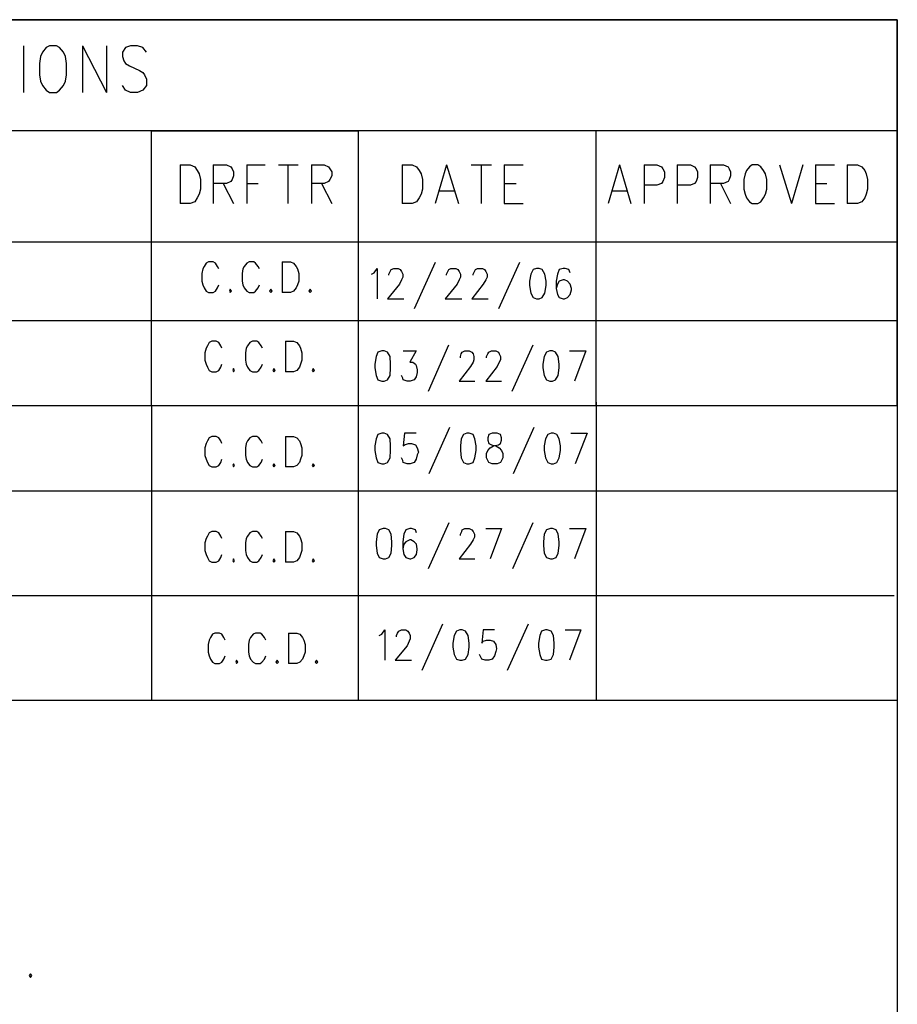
# Model space of a CAD drawing. Extents: x 11.9 to 28.1, y 10.8 to 21.2.
# Tile 43 of 43: x 26.7 to 28.1, y 19.6 to 21.2. Entities that reach past the tile are written whole.
import ezdxf

# ---------------------------------------------------------------- set-up
doc = ezdxf.new("R2010")
doc.units = 0
doc.header["$MEASUREMENT"] = 0
doc.layers.add('LAYNR1', color=2, linetype='Continuous')

msp = doc.modelspace()

# ---------------------------------------------------------------- linework, layer by layer
at = {"layer": 'LAYNR1', "color": 7}
for points in [[(11.892, 21.199), (28.093, 21.199)], [(28.093, 21.199), (25.093, 21.199)], [(28.093, 21.199), (28.093, 10.799)], [(28.093, 20.591), (28.093, 21.199)], [(26.715, 21.158), (26.715, 21.084)], [(26.756, 21.158), (26.751, 21.155), (26.745, 21.148), (26.742, 21.141)], [(26.781, 21.141), (26.778, 21.148), (26.772, 21.155), (26.767, 21.158), (26.756, 21.158)], [(26.808, 21.158), (26.808, 21.084)], [(26.808, 21.158), (26.846, 21.084)], [(26.846, 21.158), (26.846, 21.084)], [(26.909, 21.148), (26.903, 21.155), (26.895, 21.158), (26.884, 21.158), (26.876, 21.155), (26.871, 21.148), (26.871, 21.141)], [(26.742, 21.141), (26.74, 21.13), (26.74, 21.112)], [(26.783, 21.112), (26.783, 21.13), (26.781, 21.141)], [(26.871, 21.141), (26.873, 21.134), (26.876, 21.13), (26.882, 21.126), (26.898, 21.119), (26.903, 21.116), (26.906, 21.112)], [(26.74, 21.112), (26.742, 21.102), (26.745, 21.095), (26.751, 21.088), (26.756, 21.084)], [(26.767, 21.084), (26.772, 21.088), (26.778, 21.095), (26.781, 21.102), (26.783, 21.112)], [(26.906, 21.112), (26.909, 21.105), (26.909, 21.095), (26.903, 21.088), (26.895, 21.084)], [(26.756, 21.084), (26.767, 21.084)], [(26.884, 21.084), (26.876, 21.088), (26.871, 21.095)], [(26.895, 21.084), (26.884, 21.084)], [(28.093, 21.024), (25.093, 21.024)], [(26.917, 20.591), (26.917, 21.024)], [(26.917, 21.024), (27.243, 21.024)], [(27.243, 21.024), (27.243, 20.591)], [(27.618, 20.591), (27.618, 21.024)], [(28.093, 20.599), (28.093, 21.024)], [(26.962, 20.97), (26.962, 20.909)], [(26.962, 20.97), (26.978, 20.97), (26.985, 20.967), (26.989, 20.961), (26.992, 20.956)], [(26.992, 20.956), (26.994, 20.947), (26.994, 20.932)], [(27.014, 20.97), (27.014, 20.909)], [(27.014, 20.97), (27.035, 20.97), (27.042, 20.967), (27.044, 20.964), (27.046, 20.959), (27.046, 20.953), (27.044, 20.947), (27.042, 20.944), (27.035, 20.941), (27.014, 20.941)], [(27.067, 20.97), (27.067, 20.909)], [(27.067, 20.97), (27.096, 20.97)], [(27.117, 20.97), (27.148, 20.97)], [(27.132, 20.97), (27.132, 20.909)], [(27.169, 20.97), (27.169, 20.909)], [(27.169, 20.97), (27.189, 20.97), (27.196, 20.967), (27.198, 20.964), (27.201, 20.959), (27.201, 20.953), (27.198, 20.947), (27.196, 20.944), (27.189, 20.941), (27.169, 20.941)], [(27.312, 20.97), (27.312, 20.909)], [(27.312, 20.97), (27.328, 20.97), (27.335, 20.967), (27.339, 20.961), (27.342, 20.956)], [(27.342, 20.956), (27.344, 20.947), (27.344, 20.932)], [(27.382, 20.97), (27.364, 20.909)], [(27.382, 20.97), (27.401, 20.909)], [(27.421, 20.97), (27.453, 20.97)], [(27.437, 20.97), (27.437, 20.909)], [(27.473, 20.97), (27.473, 20.909)], [(27.473, 20.97), (27.503, 20.97)], [(27.655, 20.97), (27.637, 20.909)], [(27.655, 20.97), (27.673, 20.909)], [(27.694, 20.97), (27.694, 20.909)], [(27.694, 20.97), (27.714, 20.97), (27.721, 20.967), (27.723, 20.964), (27.726, 20.959), (27.726, 20.95), (27.723, 20.944), (27.721, 20.941), (27.714, 20.938), (27.694, 20.938)], [(27.746, 20.97), (27.746, 20.909)], [(27.746, 20.97), (27.767, 20.97), (27.773, 20.967), (27.776, 20.964), (27.778, 20.959), (27.778, 20.95), (27.776, 20.944), (27.773, 20.941), (27.767, 20.938), (27.746, 20.938)], [(27.798, 20.97), (27.798, 20.909)], [(27.798, 20.97), (27.819, 20.97), (27.826, 20.967), (27.828, 20.964), (27.83, 20.959), (27.83, 20.953), (27.828, 20.947), (27.826, 20.944), (27.819, 20.941), (27.798, 20.941)], [(27.853, 20.956), (27.851, 20.947), (27.851, 20.932)], [(27.864, 20.97), (27.86, 20.967), (27.855, 20.961), (27.853, 20.956)], [(27.885, 20.956), (27.882, 20.961), (27.878, 20.967), (27.873, 20.97), (27.864, 20.97)], [(27.887, 20.932), (27.887, 20.947), (27.885, 20.956)], [(27.907, 20.97), (27.926, 20.909)], [(27.944, 20.97), (27.926, 20.909)], [(27.964, 20.97), (27.964, 20.909)], [(27.964, 20.97), (27.994, 20.97)], [(28.014, 20.97), (28.014, 20.909)], [(28.014, 20.97), (28.03, 20.97), (28.037, 20.967), (28.042, 20.961), (28.044, 20.956)], [(28.044, 20.956), (28.046, 20.947), (28.046, 20.932)], [(27.03, 20.941), (27.046, 20.909)], [(27.067, 20.941), (27.085, 20.941)], [(27.185, 20.941), (27.201, 20.909)], [(27.473, 20.941), (27.492, 20.941)], [(27.814, 20.941), (27.83, 20.909)], [(27.964, 20.941), (27.982, 20.941)], [(26.994, 20.932), (26.992, 20.924), (26.989, 20.918), (26.985, 20.912), (26.978, 20.909)], [(27.344, 20.932), (27.342, 20.924), (27.339, 20.918), (27.335, 20.912), (27.328, 20.909)], [(27.371, 20.929), (27.394, 20.929)], [(27.644, 20.929), (27.667, 20.929)], [(27.851, 20.932), (27.853, 20.924), (27.855, 20.918), (27.86, 20.912), (27.864, 20.909)], [(27.873, 20.909), (27.878, 20.912), (27.882, 20.918), (27.885, 20.924), (27.887, 20.932)], [(28.046, 20.932), (28.044, 20.924), (28.042, 20.918), (28.037, 20.912), (28.03, 20.909)], [(26.978, 20.909), (26.962, 20.909)], [(27.328, 20.909), (27.312, 20.909)], [(27.473, 20.909), (27.503, 20.909)], [(27.864, 20.909), (27.873, 20.909)], [(27.964, 20.909), (27.994, 20.909)], [(28.03, 20.909), (28.014, 20.909)], [(25.093, 20.849), (28.093, 20.849)], [(28.093, 20.849), (28.093, 20.724)], [(27.023, 20.806), (27.021, 20.81), (27.018, 20.815), (27.014, 20.817), (27.007, 20.817), (27.003, 20.815), (27, 20.81), (26.998, 20.806)], [(27.087, 20.806), (27.085, 20.81), (27.081, 20.815), (27.078, 20.817), (27.071, 20.817), (27.067, 20.815), (27.063, 20.81), (27.061, 20.806)], [(27.123, 20.817), (27.123, 20.769)], [(27.123, 20.817), (27.136, 20.817), (27.141, 20.815), (27.145, 20.81), (27.147, 20.806)], [(26.998, 20.806), (26.996, 20.799), (26.996, 20.787)], [(27.061, 20.806), (27.06, 20.799), (27.06, 20.787)], [(27.147, 20.806), (27.149, 20.799), (27.149, 20.787)], [(27.264, 20.798), (27.268, 20.8), (27.273, 20.807), (27.273, 20.759)], [(27.291, 20.796), (27.291, 20.798), (27.293, 20.802), (27.295, 20.805), (27.299, 20.807), (27.306, 20.807), (27.309, 20.805), (27.311, 20.802), (27.313, 20.798), (27.313, 20.793), (27.311, 20.789), (27.308, 20.782), (27.289, 20.759)], [(27.364, 20.816), (27.331, 20.743)], [(27.382, 20.796), (27.382, 20.798), (27.384, 20.802), (27.386, 20.805), (27.389, 20.807), (27.397, 20.807), (27.4, 20.805), (27.402, 20.802), (27.404, 20.798), (27.404, 20.793), (27.402, 20.789), (27.399, 20.782), (27.38, 20.759)], [(27.424, 20.796), (27.424, 20.798), (27.426, 20.802), (27.428, 20.805), (27.431, 20.807), (27.439, 20.807), (27.442, 20.805), (27.444, 20.802), (27.446, 20.798), (27.446, 20.793), (27.444, 20.789), (27.44, 20.782), (27.422, 20.759)], [(27.497, 20.816), (27.464, 20.743)], [(27.524, 20.807), (27.519, 20.805), (27.515, 20.798), (27.513, 20.787), (27.513, 20.78), (27.515, 20.768), (27.519, 20.761), (27.524, 20.759)], [(27.528, 20.759), (27.533, 20.761), (27.537, 20.768), (27.539, 20.78), (27.539, 20.787), (27.537, 20.798), (27.533, 20.805), (27.528, 20.807), (27.524, 20.807)], [(27.577, 20.8), (27.575, 20.805), (27.569, 20.807), (27.566, 20.807), (27.56, 20.805), (27.557, 20.798), (27.555, 20.787), (27.555, 20.775), (27.557, 20.766), (27.56, 20.761), (27.566, 20.759)], [(26.996, 20.787), (26.998, 20.781), (27, 20.776), (27.003, 20.771), (27.007, 20.769)], [(27.06, 20.787), (27.061, 20.781), (27.063, 20.776), (27.067, 20.771), (27.071, 20.769)], [(27.149, 20.787), (27.147, 20.781), (27.145, 20.776), (27.141, 20.771), (27.136, 20.769)], [(27.568, 20.759), (27.573, 20.761), (27.577, 20.766), (27.579, 20.773), (27.579, 20.775), (27.577, 20.782), (27.573, 20.787), (27.568, 20.789), (27.566, 20.789), (27.56, 20.787), (27.557, 20.782), (27.555, 20.775)], [(27.014, 20.769), (27.018, 20.771), (27.021, 20.776), (27.023, 20.781)], [(27.041, 20.774), (27.04, 20.771), (27.041, 20.769)], [(27.041, 20.769), (27.043, 20.771), (27.041, 20.774)], [(27.078, 20.769), (27.081, 20.771), (27.085, 20.776), (27.087, 20.781)], [(27.105, 20.774), (27.103, 20.771), (27.105, 20.769)], [(27.105, 20.769), (27.107, 20.771), (27.105, 20.774)], [(27.167, 20.774), (27.165, 20.771), (27.167, 20.769)], [(27.167, 20.769), (27.169, 20.771), (27.167, 20.774)], [(27.007, 20.769), (27.014, 20.769)], [(27.071, 20.769), (27.078, 20.769)], [(27.136, 20.769), (27.123, 20.769)], [(27.289, 20.759), (27.315, 20.759)], [(27.38, 20.759), (27.406, 20.759)], [(27.422, 20.759), (27.448, 20.759)], [(27.524, 20.759), (27.528, 20.759)], [(27.566, 20.759), (27.568, 20.759)], [(28.093, 20.724), (25.093, 20.724)], [(27.003, 20.681), (27.001, 20.674), (27.001, 20.662)], [(27.028, 20.681), (27.026, 20.685), (27.023, 20.69), (27.019, 20.692), (27.012, 20.692), (27.008, 20.69), (27.005, 20.685), (27.003, 20.681)], [(27.066, 20.681), (27.065, 20.674), (27.065, 20.662)], [(27.092, 20.681), (27.09, 20.685), (27.086, 20.69), (27.083, 20.692), (27.076, 20.692), (27.072, 20.69), (27.068, 20.685), (27.066, 20.681)], [(27.128, 20.692), (27.128, 20.644)], [(27.128, 20.692), (27.141, 20.692), (27.146, 20.69), (27.15, 20.685), (27.152, 20.681)], [(27.152, 20.681), (27.154, 20.674), (27.154, 20.662)], [(27.28, 20.677), (27.274, 20.675), (27.271, 20.668), (27.269, 20.656), (27.269, 20.65), (27.271, 20.638), (27.274, 20.631), (27.28, 20.629)], [(27.284, 20.629), (27.289, 20.631), (27.293, 20.638), (27.294, 20.65), (27.294, 20.656), (27.293, 20.668), (27.289, 20.675), (27.284, 20.677), (27.28, 20.677)], [(27.314, 20.677), (27.334, 20.677), (27.324, 20.659), (27.329, 20.659), (27.333, 20.656), (27.334, 20.654), (27.336, 20.647)], [(27.385, 20.686), (27.353, 20.613)], [(27.404, 20.666), (27.404, 20.668), (27.405, 20.672), (27.407, 20.675), (27.411, 20.677), (27.418, 20.677), (27.422, 20.675), (27.424, 20.672), (27.425, 20.668), (27.425, 20.663), (27.424, 20.659), (27.42, 20.652), (27.402, 20.629)], [(27.445, 20.666), (27.445, 20.668), (27.447, 20.672), (27.449, 20.675), (27.453, 20.677), (27.46, 20.677), (27.464, 20.675), (27.465, 20.672), (27.467, 20.668), (27.467, 20.663), (27.465, 20.659), (27.462, 20.652), (27.444, 20.629)], [(27.518, 20.686), (27.485, 20.613)], [(27.545, 20.677), (27.54, 20.675), (27.536, 20.668), (27.534, 20.656), (27.534, 20.65), (27.536, 20.638), (27.54, 20.631), (27.545, 20.629)], [(27.549, 20.629), (27.554, 20.631), (27.558, 20.638), (27.56, 20.65), (27.56, 20.656), (27.558, 20.668), (27.554, 20.675), (27.549, 20.677), (27.545, 20.677)], [(27.576, 20.677), (27.602, 20.677)], [(27.602, 20.677), (27.584, 20.629)], [(27.001, 20.662), (27.003, 20.656), (27.005, 20.651), (27.008, 20.646), (27.012, 20.644)], [(27.065, 20.662), (27.066, 20.656), (27.068, 20.651), (27.072, 20.646), (27.076, 20.644)], [(27.154, 20.662), (27.152, 20.656), (27.15, 20.651), (27.146, 20.646), (27.141, 20.644)], [(27.019, 20.644), (27.023, 20.646), (27.026, 20.651), (27.028, 20.656)], [(27.046, 20.649), (27.045, 20.646), (27.046, 20.644)], [(27.046, 20.644), (27.048, 20.646), (27.046, 20.649)], [(27.083, 20.644), (27.086, 20.646), (27.09, 20.651), (27.092, 20.656)], [(27.11, 20.649), (27.108, 20.646), (27.11, 20.644)], [(27.11, 20.644), (27.112, 20.646), (27.11, 20.649)], [(27.172, 20.649), (27.17, 20.646), (27.172, 20.644)], [(27.172, 20.644), (27.174, 20.646), (27.172, 20.649)], [(27.336, 20.647), (27.336, 20.643), (27.334, 20.636), (27.331, 20.631), (27.325, 20.629)], [(27.012, 20.644), (27.019, 20.644)], [(27.076, 20.644), (27.083, 20.644)], [(27.141, 20.644), (27.128, 20.644)], [(27.32, 20.629), (27.314, 20.631), (27.313, 20.634), (27.311, 20.638)], [(27.28, 20.629), (27.284, 20.629)], [(27.325, 20.629), (27.32, 20.629)], [(27.402, 20.629), (27.427, 20.629)], [(27.444, 20.629), (27.469, 20.629)], [(27.545, 20.629), (27.549, 20.629)], [(25.093, 20.591), (28.093, 20.591)], [(25.362, 20.591), (26.917, 20.591)], [(26.917, 20.591), (26.917, 20.126)], [(27.243, 20.591), (27.618, 20.591)], [(27.243, 20.591), (27.243, 20.126)], [(27.618, 20.596), (27.618, 20.126)], [(27.387, 20.556), (27.354, 20.483)], [(27.52, 20.556), (27.487, 20.483)], [(27.028, 20.531), (27.026, 20.535), (27.023, 20.54), (27.019, 20.542), (27.012, 20.542), (27.008, 20.54), (27.005, 20.535), (27.003, 20.531)], [(27.092, 20.531), (27.09, 20.535), (27.086, 20.54), (27.083, 20.542), (27.076, 20.542), (27.072, 20.54), (27.068, 20.535), (27.066, 20.531)], [(27.128, 20.542), (27.128, 20.494)], [(27.128, 20.542), (27.141, 20.542), (27.146, 20.54), (27.15, 20.535), (27.152, 20.531)], [(27.28, 20.547), (27.274, 20.545), (27.271, 20.538), (27.269, 20.527), (27.269, 20.52), (27.271, 20.508), (27.274, 20.501), (27.28, 20.499)], [(27.284, 20.499), (27.289, 20.501), (27.293, 20.508), (27.294, 20.52), (27.294, 20.527), (27.293, 20.538), (27.289, 20.545), (27.284, 20.547), (27.28, 20.547)], [(27.334, 20.547), (27.316, 20.547), (27.314, 20.527), (27.316, 20.529), (27.322, 20.531), (27.327, 20.531), (27.333, 20.529), (27.336, 20.524), (27.338, 20.517)], [(27.414, 20.547), (27.409, 20.545), (27.405, 20.538), (27.404, 20.527), (27.404, 20.52), (27.405, 20.508), (27.409, 20.501), (27.414, 20.499)], [(27.418, 20.499), (27.424, 20.501), (27.427, 20.508), (27.429, 20.52), (27.429, 20.527), (27.427, 20.538), (27.424, 20.545), (27.418, 20.547), (27.414, 20.547)], [(27.454, 20.547), (27.449, 20.545), (27.447, 20.54), (27.447, 20.536)], [(27.469, 20.536), (27.469, 20.54), (27.467, 20.545), (27.462, 20.547), (27.454, 20.547)], [(27.547, 20.547), (27.542, 20.545), (27.538, 20.538), (27.536, 20.527), (27.536, 20.52), (27.538, 20.508), (27.542, 20.501), (27.547, 20.499)], [(27.551, 20.499), (27.556, 20.501), (27.56, 20.508), (27.562, 20.52), (27.562, 20.527), (27.56, 20.538), (27.556, 20.545), (27.551, 20.547), (27.547, 20.547)], [(27.578, 20.547), (27.604, 20.547)], [(27.604, 20.547), (27.585, 20.499)], [(27.003, 20.531), (27.001, 20.524), (27.001, 20.512)], [(27.066, 20.531), (27.065, 20.524), (27.065, 20.512)], [(27.152, 20.531), (27.154, 20.524), (27.154, 20.512)], [(27.454, 20.499), (27.449, 20.501), (27.447, 20.504), (27.445, 20.508), (27.445, 20.515), (27.447, 20.52), (27.451, 20.524), (27.456, 20.527), (27.464, 20.529), (27.467, 20.531), (27.469, 20.536)], [(27.447, 20.536), (27.449, 20.531), (27.453, 20.529), (27.46, 20.527), (27.465, 20.524), (27.469, 20.52), (27.471, 20.515), (27.471, 20.508), (27.469, 20.504), (27.467, 20.501), (27.462, 20.499)], [(27.001, 20.512), (27.003, 20.506), (27.005, 20.501), (27.008, 20.496), (27.012, 20.494)], [(27.019, 20.494), (27.023, 20.496), (27.026, 20.501), (27.028, 20.506)], [(27.065, 20.512), (27.066, 20.506), (27.068, 20.501), (27.072, 20.496), (27.076, 20.494)], [(27.083, 20.494), (27.086, 20.496), (27.09, 20.501), (27.092, 20.506)], [(27.154, 20.512), (27.152, 20.506), (27.15, 20.501), (27.146, 20.496), (27.141, 20.494)], [(27.32, 20.499), (27.314, 20.501), (27.313, 20.504), (27.311, 20.508)], [(27.338, 20.517), (27.336, 20.513), (27.334, 20.506), (27.331, 20.501), (27.325, 20.499)], [(27.012, 20.494), (27.019, 20.494)], [(27.046, 20.499), (27.045, 20.496), (27.046, 20.494)], [(27.046, 20.494), (27.048, 20.496), (27.046, 20.499)], [(27.076, 20.494), (27.083, 20.494)], [(27.11, 20.499), (27.108, 20.496), (27.11, 20.494)], [(27.11, 20.494), (27.112, 20.496), (27.11, 20.499)], [(27.141, 20.494), (27.128, 20.494)], [(27.172, 20.499), (27.17, 20.496), (27.172, 20.494)], [(27.172, 20.494), (27.174, 20.496), (27.172, 20.499)], [(27.28, 20.499), (27.284, 20.499)], [(27.325, 20.499), (27.32, 20.499)], [(27.414, 20.499), (27.418, 20.499)], [(27.462, 20.499), (27.454, 20.499)], [(27.547, 20.499), (27.551, 20.499)], [(25.093, 20.456), (28.093, 20.456)], [(27.386, 20.406), (27.353, 20.333)], [(27.518, 20.406), (27.486, 20.333)], [(27.028, 20.381), (27.026, 20.385), (27.023, 20.39), (27.019, 20.392), (27.012, 20.392), (27.008, 20.39), (27.005, 20.385), (27.003, 20.381)], [(27.092, 20.381), (27.09, 20.385), (27.086, 20.39), (27.083, 20.392), (27.076, 20.392), (27.072, 20.39), (27.068, 20.385), (27.066, 20.381)], [(27.128, 20.392), (27.128, 20.344)], [(27.128, 20.392), (27.141, 20.392), (27.146, 20.39), (27.15, 20.385), (27.152, 20.381)], [(27.282, 20.397), (27.276, 20.395), (27.273, 20.388), (27.271, 20.376), (27.271, 20.37), (27.273, 20.358), (27.276, 20.351), (27.282, 20.349)], [(27.286, 20.349), (27.291, 20.351), (27.295, 20.358), (27.296, 20.37), (27.296, 20.376), (27.295, 20.388), (27.291, 20.395), (27.286, 20.397), (27.282, 20.397)], [(27.335, 20.39), (27.333, 20.395), (27.327, 20.397), (27.324, 20.397), (27.318, 20.395), (27.315, 20.388), (27.313, 20.376), (27.313, 20.365), (27.315, 20.356), (27.318, 20.351), (27.324, 20.349)], [(27.404, 20.386), (27.404, 20.388), (27.406, 20.392), (27.407, 20.395), (27.411, 20.397), (27.418, 20.397), (27.422, 20.395), (27.424, 20.392), (27.426, 20.388), (27.426, 20.383), (27.424, 20.379), (27.42, 20.372), (27.402, 20.349)], [(27.444, 20.397), (27.469, 20.397)], [(27.469, 20.397), (27.451, 20.349)], [(27.546, 20.397), (27.54, 20.395), (27.536, 20.388), (27.535, 20.376), (27.535, 20.37), (27.536, 20.358), (27.54, 20.351), (27.546, 20.349)], [(27.549, 20.349), (27.555, 20.351), (27.558, 20.358), (27.56, 20.37), (27.56, 20.376), (27.558, 20.388), (27.555, 20.395), (27.549, 20.397), (27.546, 20.397)], [(27.576, 20.397), (27.602, 20.397)], [(27.602, 20.397), (27.584, 20.349)], [(27.003, 20.381), (27.001, 20.374), (27.001, 20.362)], [(27.066, 20.381), (27.065, 20.374), (27.065, 20.362)], [(27.152, 20.381), (27.154, 20.374), (27.154, 20.362)], [(27.326, 20.349), (27.331, 20.351), (27.335, 20.356), (27.336, 20.363), (27.336, 20.365), (27.335, 20.372), (27.331, 20.376), (27.326, 20.379), (27.324, 20.379), (27.318, 20.376), (27.315, 20.372), (27.313, 20.365)], [(27.001, 20.362), (27.003, 20.356), (27.005, 20.351), (27.008, 20.346), (27.012, 20.344)], [(27.019, 20.344), (27.023, 20.346), (27.026, 20.351), (27.028, 20.356)], [(27.065, 20.362), (27.066, 20.356), (27.068, 20.351), (27.072, 20.346), (27.076, 20.344)], [(27.083, 20.344), (27.086, 20.346), (27.09, 20.351), (27.092, 20.356)], [(27.154, 20.362), (27.152, 20.356), (27.15, 20.351), (27.146, 20.346), (27.141, 20.344)], [(27.012, 20.344), (27.019, 20.344)], [(27.046, 20.349), (27.045, 20.346), (27.046, 20.344)], [(27.046, 20.344), (27.048, 20.346), (27.046, 20.349)], [(27.076, 20.344), (27.083, 20.344)], [(27.11, 20.349), (27.108, 20.346), (27.11, 20.344)], [(27.11, 20.344), (27.112, 20.346), (27.11, 20.349)], [(27.141, 20.344), (27.128, 20.344)], [(27.172, 20.349), (27.17, 20.346), (27.172, 20.344)], [(27.172, 20.344), (27.174, 20.346), (27.172, 20.349)], [(27.282, 20.349), (27.286, 20.349)], [(27.324, 20.349), (27.326, 20.349)], [(27.402, 20.349), (27.427, 20.349)], [(27.546, 20.349), (27.549, 20.349)], [(25.093, 20.291), (28.088, 20.291)], [(27.376, 20.246), (27.343, 20.173)], [(27.511, 20.246), (27.478, 20.173)], [(27.033, 20.221), (27.031, 20.225), (27.028, 20.23), (27.024, 20.232), (27.017, 20.232), (27.013, 20.23), (27.01, 20.225), (27.008, 20.221)], [(27.097, 20.221), (27.095, 20.225), (27.091, 20.23), (27.088, 20.232), (27.081, 20.232), (27.077, 20.23), (27.073, 20.225), (27.071, 20.221)], [(27.133, 20.232), (27.133, 20.184)], [(27.133, 20.232), (27.146, 20.232), (27.151, 20.23), (27.155, 20.225), (27.157, 20.221)], [(27.276, 20.228), (27.28, 20.23), (27.285, 20.237), (27.285, 20.189)], [(27.303, 20.226), (27.303, 20.228), (27.305, 20.232), (27.307, 20.235), (27.311, 20.237), (27.318, 20.237), (27.321, 20.235), (27.323, 20.232), (27.325, 20.228), (27.325, 20.223), (27.323, 20.219), (27.32, 20.212), (27.301, 20.189)], [(27.403, 20.237), (27.398, 20.235), (27.394, 20.228), (27.392, 20.216), (27.392, 20.21), (27.394, 20.198), (27.398, 20.191), (27.403, 20.189)], [(27.407, 20.189), (27.412, 20.191), (27.416, 20.198), (27.418, 20.21), (27.418, 20.216), (27.416, 20.228), (27.412, 20.235), (27.407, 20.237), (27.403, 20.237)], [(27.458, 20.237), (27.44, 20.237), (27.438, 20.216), (27.44, 20.219), (27.445, 20.221), (27.451, 20.221), (27.456, 20.219), (27.46, 20.214), (27.461, 20.207)], [(27.538, 20.237), (27.532, 20.235), (27.529, 20.228), (27.527, 20.216), (27.527, 20.21), (27.529, 20.198), (27.532, 20.191), (27.538, 20.189)], [(27.541, 20.189), (27.547, 20.191), (27.551, 20.198), (27.552, 20.21), (27.552, 20.216), (27.551, 20.228), (27.547, 20.235), (27.541, 20.237), (27.538, 20.237)], [(27.569, 20.237), (27.594, 20.237)], [(27.594, 20.237), (27.576, 20.189)], [(27.008, 20.221), (27.006, 20.214), (27.006, 20.202)], [(27.071, 20.221), (27.07, 20.214), (27.07, 20.202)], [(27.157, 20.221), (27.159, 20.214), (27.159, 20.202)], [(27.006, 20.202), (27.008, 20.196), (27.01, 20.191), (27.013, 20.186), (27.017, 20.184)], [(27.024, 20.184), (27.028, 20.186), (27.031, 20.191), (27.033, 20.196)], [(27.07, 20.202), (27.071, 20.196), (27.073, 20.191), (27.077, 20.186), (27.081, 20.184)], [(27.088, 20.184), (27.091, 20.186), (27.095, 20.191), (27.097, 20.196)], [(27.159, 20.202), (27.157, 20.196), (27.155, 20.191), (27.151, 20.186), (27.146, 20.184)], [(27.443, 20.189), (27.438, 20.191), (27.436, 20.194), (27.434, 20.198)], [(27.461, 20.207), (27.46, 20.203), (27.458, 20.196), (27.454, 20.191), (27.449, 20.189)], [(27.017, 20.184), (27.024, 20.184)], [(27.051, 20.189), (27.05, 20.186), (27.051, 20.184)], [(27.051, 20.184), (27.053, 20.186), (27.051, 20.189)], [(27.081, 20.184), (27.088, 20.184)], [(27.115, 20.189), (27.113, 20.186), (27.115, 20.184)], [(27.115, 20.184), (27.117, 20.186), (27.115, 20.189)], [(27.146, 20.184), (27.133, 20.184)], [(27.177, 20.189), (27.175, 20.186), (27.177, 20.184)], [(27.177, 20.184), (27.179, 20.186), (27.177, 20.189)], [(27.301, 20.189), (27.327, 20.189)], [(27.403, 20.189), (27.407, 20.189)], [(27.449, 20.189), (27.443, 20.189)], [(27.538, 20.189), (27.541, 20.189)], [(25.093, 20.126), (28.093, 20.126)], [(26.726, 19.695), (26.724, 19.692), (26.726, 19.689)], [(26.726, 19.689), (26.728, 19.692), (26.726, 19.695)]]:
    msp.add_lwpolyline(points, dxfattribs=at)

doc.saveas('drawing.dxf')
